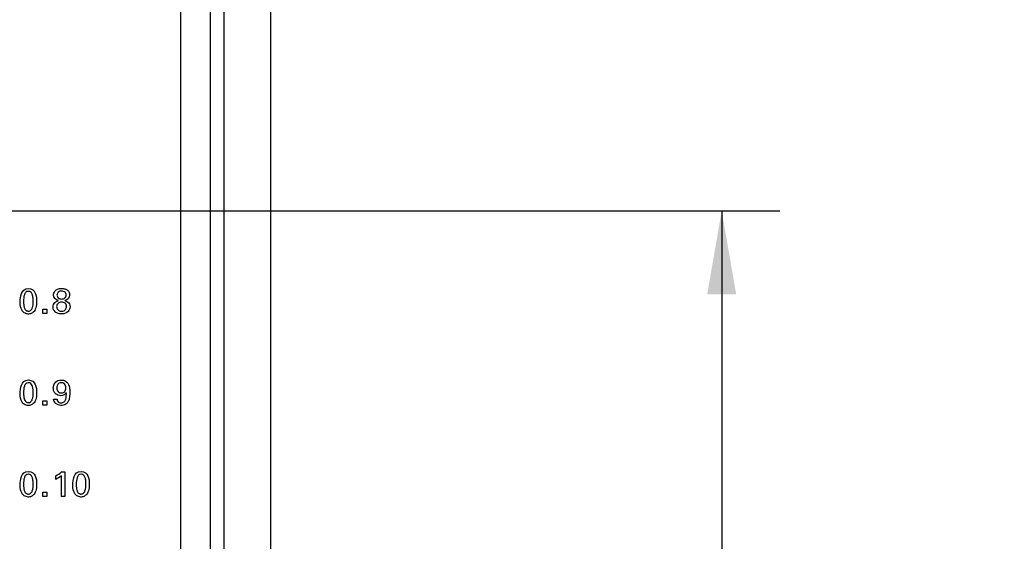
# Model space of a CAD drawing. Header units: inches. Extents: x 0 to 34, y 0 to 22.
# Tile 73 of 119: x 18.9 to 21, y 15.4 to 16.5. Entities that reach past the tile are written whole.
import ezdxf

# ---------------------------------------------------------------- set-up
doc = ezdxf.new("R2010")
doc.units = ezdxf.units.IN
doc.header["$LTSCALE"] = 1.87
doc.header["$MEASUREMENT"] = 0
doc.layers.get('0').update_dxf_attribs({"linetype": 'CONTINUOUS'})
doc.layers.add('DATUMCURVES', color=7, linetype='CONTINUOUS')
doc.layers.add('DIMENSIONS', color=7, linetype='CONTINUOUS')
doc.styles.get("Standard").update_dxf_attribs({"font": 'txt', "width": 0.8})
doc.dimstyles.new('DIMSTYLE_1', dxfattribs={"dimtxt": 0.125, "dimasz": 0.18, "dimexe": 0.18, "dimexo": 0.0625, "dimgap": 0.09, "dimtad": 0, "dimtih": 1, "dimtoh": 1, "dimdec": 3, "dimzin": 4, "dimdsep": 46, "dimtxsty": 'STANDARD', "dimblk": '_FILLED', "dimblk1": '_FILLED', "dimblk2": '_FILLED', "dimcen": 0.09, "dimadec": 0, "dimazin": 0, "dimtp": 0.001, "dimtm": 0.001, "dimtfac": 1, "dimtdec": 3, "dimtofl": 0, "dimtmove": 0, "dimatfit": 3, "dimldrblk": '_FILLED', "dimfxl": 1, "dimtolj": 1, "dimtzin": 4, "dimarcsym": 0})

# ---------------------------------------------------------------- blocks, each defined once
blk = doc.blocks.new('_FILLED')
at = {"color": 0, "linetype": 'BYBLOCK'}
blk.add_solid([(0, 0), (-1, 0.174), (-1, -0.174)], dxfattribs=at)
blk = doc.blocks.new('*D24')
at = {"layer": 'DIMENSIONS', "color": 2, "linetype": 'CONTINUOUS'}
for p, q in [((18.7996, 16.1229), (20.5474, 16.1229)), ((20.4224, 16.1229), (20.4224, 13.0865)), ((20.4224, 10.1189), (20.4224, 12.8365)), ((18.8587, 10.1189), (20.5474, 10.1189))]:
    blk.add_line(p, q, dxfattribs=at)
at = {"layer": 'DIMENSIONS', "color": 2, "linetype": 'CONTINUOUS', "xscale": 0.18, "yscale": 0.18, "zscale": 0.18}
for p, rotation in [((20.4224, 16.1229), 90), ((20.4224, 10.1189), 270)]:
    blk.add_blockref('_FILLED', p, dxfattribs=dict(at, rotation=rotation))
at = {"layer": 'DIMENSIONS', "color": 2, "linetype": 'CONTINUOUS', "width": 0.8}
for s, p in [('6.004', (19.7599, 12.899)), ('[', (20.3849, 12.899)), ('152.5', (20.4849, 12.899)), (']', (20.9849, 12.899))]:
    blk.add_text(s, height=0.125, dxfattribs=at).set_placement(p)

msp = doc.modelspace()

# ---------------------------------------------------------------- linework, layer by layer
at = {"color": 7, "linetype": 'CONTINUOUS'}
for p, q in [((19.3212, 9.0123), (19.3212, 18.6334)), ((19.3512, 9.015), (19.3512, 18.6307)), ((19.4512, 9.0274), (19.4512, 18.6183))]:
    msp.add_line(p, q, dxfattribs=at)
at = {"layer": 'DATUMCURVES', "color": 40, "linetype": 'CONTINUOUS'}
for points, knots in [([(19.2566, 17.8445, 0.8645), (19.2566, 17.4191, 0.8645), (19.2566, 14.6965, 0.8645), (19.2566, 11.9739, 0.8645), (19.2566, 9.6767, 0.8645)], [0, 0, 0, 0, 0.15625, 1, 1, 1, 1]), ([(18.9289, 15.9496, 0.8645), (18.9271, 15.9495, 0.8645), (18.9233, 15.9479, 0.8645), (18.9195, 15.9408, 0.8645), (18.9188, 15.9295, 0.8645), (18.9193, 15.9194, 0.8645), (18.9209, 15.9128, 0.8645), (18.9235, 15.909, 0.8645), (18.9261, 15.9075, 0.8645), (18.928, 15.9072, 0.8645), (18.9286, 15.907, 0.8645), (18.9293, 15.9071, 0.8645)], [0, 0, 0, 0, 0.102364, 0.214965, 0.440167, 0.580125, 0.720084, 0.860042, 0.930021, 0.96501, 1, 1, 1, 1]), ([(18.9294, 15.9557, 0.8645), (18.9373, 15.9557, 0.8645), (18.9462, 15.9471, 0.8645), (18.9477, 15.9259, 0.8645), (18.9459, 15.913, 0.8645), (18.9407, 15.9045, 0.8645), (18.9337, 15.9009, 0.8645), (18.9304, 15.9007, 0.8645), (18.9289, 15.9007, 0.8645), (18.9287, 15.9007, 0.8645)], [0, 0, 0, 0, 0.150836, 0.301671, 0.491834, 0.681997, 0.829982, 0.977968, 1, 1, 1, 1]), ([(18.9293, 15.9071, 0.8645), (18.9301, 15.9071, 0.8645), (18.9326, 15.9074, 0.8645), (18.9355, 15.9094, 0.8645), (18.9392, 15.9155, 0.8645), (18.9399, 15.9269, 0.8645), (18.9394, 15.9372, 0.8645), (18.9378, 15.944, 0.8645), (18.9349, 15.9485, 0.8645), (18.9311, 15.9497, 0.8645), (18.9291, 15.9496, 0.8645), (18.9289, 15.9496, 0.8645)], [0, 0, 0, 0, 0.052659, 0.105318, 0.210635, 0.421271, 0.562255, 0.70324, 0.844224, 0.985209, 1, 1, 1, 1]), ([(18.9836, 15.9414, 0.8645), (18.9836, 15.9438, 0.8645), (18.9848, 15.9492, 0.8645), (18.9915, 15.9547, 0.8645), (18.9999, 15.9564, 0.8645), (19.0086, 15.9551, 0.8645), (19.0157, 15.9511, 0.8645), (19.0184, 15.9457, 0.8645), (19.0182, 15.9417, 0.8645)], [0, 0, 0, 0, 0.277485, 0.416228, 0.55497, 0.666228, 0.777485, 1, 1, 1, 1]), ([(19.001, 15.9502, 0.8645), (18.9982, 15.9503, 0.8645), (18.9931, 15.9486, 0.8645), (18.9899, 15.9417, 0.8645), (18.993, 15.9346, 0.8645), (18.9982, 15.9331, 0.8645), (19.0007, 15.933, 0.8645)], [0, 0, 0, 0, 0.253543, 0.507086, 0.753543, 1, 1, 1, 1]), ([(19.0007, 15.933, 0.8645), (19.0035, 15.933, 0.8645), (19.0088, 15.9346, 0.8645), (19.0118, 15.9414, 0.8645), (19.0094, 15.9481, 0.8645), (19.0036, 15.9501, 0.8645), (19.001, 15.9502, 0.8645)], [0, 0, 0, 0, 0.25972, 0.519439, 0.75972, 1, 1, 1, 1]), ([(18.9287, 15.9007, 0.8645), (18.927, 15.9008, 0.8645), (18.9242, 15.9013, 0.8645), (18.9188, 15.9039, 0.8645), (18.9141, 15.9101, 0.8645), (18.9117, 15.9181, 0.8645), (18.9117, 15.9276, 0.8645)], [0, 0, 0, 0, 0.129922, 0.274281, 0.562997, 1, 1, 1, 1]), ([(18.9937, 15.9018, 0.8645), (18.9914, 15.9025, 0.8645), (18.9857, 15.9052, 0.8645), (18.9807, 15.9152, 0.8645), (18.9858, 15.9269, 0.8645), (18.9918, 15.9289, 0.8645), (18.9942, 15.9297, 0.8645)], [0, 0, 0, 0, 0.199599, 0.494881, 0.751062, 1, 1, 1, 1]), ([(19.0005, 15.9265, 0.8645), (18.9977, 15.9264, 0.8645), (18.9922, 15.9242, 0.8645), (18.9893, 15.9177, 0.8645), (18.9917, 15.9097, 0.8645), (18.9968, 15.9068, 0.8645), (19.0008, 15.9069, 0.8645)], [0, 0, 0, 0, 0.27589, 0.568008, 0.784004, 1, 1, 1, 1]), ([(19.0075, 15.9298, 0.8645), (19.009, 15.9293, 0.8645), (19.0148, 15.9279, 0.8645), (19.0206, 15.9187, 0.8645), (19.0165, 15.9049, 0.8645), (19.0058, 15.9002, 0.8645), (18.9961, 15.9011, 0.8645), (18.9937, 15.9018, 0.8645)], [0, 0, 0, 0, 0.273239, 0.546477, 0.740076, 0.933674, 1, 1, 1, 1]), ([(19.0008, 15.9069, 0.8645), (19.0026, 15.907, 0.8645), (19.0066, 15.9076, 0.8645), (19.0105, 15.911, 0.8645), (19.0118, 15.9166, 0.8645), (19.0109, 15.9211, 0.8645), (19.0079, 15.9251, 0.8645), (19.0036, 15.9266, 0.8645), (19.0006, 15.9265, 0.8645), (19.0005, 15.9265, 0.8645)], [0, 0, 0, 0, 0.099047, 0.198094, 0.396188, 0.542767, 0.689347, 0.982507, 1, 1, 1, 1]), ([(18.9294, 15.7587, 0.8645), (18.9373, 15.7587, 0.8645), (18.9462, 15.7501, 0.8645), (18.9477, 15.7289, 0.8645), (18.9459, 15.716, 0.8645), (18.9407, 15.7075, 0.8645), (18.9337, 15.7039, 0.8645), (18.9304, 15.7037, 0.8645), (18.9289, 15.7037, 0.8645), (18.9287, 15.7037, 0.8645)], [0, 0, 0, 0, 0.150639, 0.301279, 0.491406, 0.681533, 0.829734, 0.977936, 1, 1, 1, 1]), ([(18.9853, 15.7509, 0.8645), (18.9861, 15.7523, 0.8645), (18.9898, 15.7569, 0.8645), (18.9992, 15.7596, 0.8645), (19.0111, 15.7569, 0.8645), (19.0169, 15.7481, 0.8645), (19.0184, 15.7391, 0.8645), (19.0186, 15.7318, 0.8645), (19.0184, 15.7232, 0.8645), (19.0171, 15.7164, 0.8645), (19.0151, 15.7124, 0.8645), (19.0144, 15.7114, 0.8645)], [0, 0, 0, 0, 0.065658, 0.229369, 0.36042, 0.533108, 0.609523, 0.724431, 0.826598, 0.953005, 1, 1, 1, 1]), ([(18.9289, 15.7526, 0.8645), (18.9271, 15.7525, 0.8645), (18.9233, 15.7509, 0.8645), (18.9195, 15.7438, 0.8645), (18.9188, 15.7325, 0.8645), (18.9193, 15.7224, 0.8645), (18.9209, 15.7158, 0.8645), (18.9235, 15.712, 0.8645), (18.9261, 15.7105, 0.8645), (18.928, 15.7102, 0.8645), (18.9286, 15.71, 0.8645), (18.9293, 15.7101, 0.8645)], [0, 0, 0, 0, 0.102364, 0.214965, 0.440167, 0.580125, 0.720084, 0.860042, 0.930021, 0.96501, 1, 1, 1, 1]), ([(18.9293, 15.7101, 0.8645), (18.9301, 15.7101, 0.8645), (18.9326, 15.7104, 0.8645), (18.9355, 15.7124, 0.8645), (18.9392, 15.7185, 0.8645), (18.9399, 15.73, 0.8645), (18.9394, 15.7402, 0.8645), (18.9378, 15.747, 0.8645), (18.9349, 15.7515, 0.8645), (18.9311, 15.7527, 0.8645), (18.9291, 15.7526, 0.8645), (18.9289, 15.7526, 0.8645)], [0, 0, 0, 0, 0.052636, 0.105273, 0.210546, 0.421092, 0.56212, 0.703148, 0.844176, 0.985204, 1, 1, 1, 1]), ([(19.011, 15.7315, 0.8645), (19.0089, 15.7275, 0.8645), (18.9996, 15.7229, 0.8645), (18.9887, 15.7272, 0.8645), (18.9838, 15.7345, 0.8645), (18.9826, 15.7418, 0.8645), (18.9835, 15.7475, 0.8645), (18.985, 15.7504, 0.8645), (18.9853, 15.7509, 0.8645)], [0, 0, 0, 0, 0.277952, 0.522973, 0.652605, 0.804221, 0.966451, 1, 1, 1, 1]), ([(19, 15.7529, 0.8645), (18.9988, 15.7529, 0.8645), (18.9956, 15.7523, 0.8645), (18.9918, 15.749, 0.8645), (18.9896, 15.7411, 0.8645), (18.9925, 15.7325, 0.8645), (18.9982, 15.7306, 0.8645), (19.0011, 15.7307, 0.8645), (19.0014, 15.7307, 0.8645)], [0, 0, 0, 0, 0.115893, 0.231785, 0.46357, 0.718015, 0.97246, 1, 1, 1, 1]), ([(19.0014, 15.7307, 0.8645), (19.0038, 15.7309, 0.8645), (19.0085, 15.733, 0.8645), (19.0111, 15.7422, 0.8645), (19.0084, 15.7497, 0.8645), (19.0037, 15.7525, 0.8645), (19.0017, 15.753, 0.8645), (19, 15.7529, 0.8645)], [0, 0, 0, 0, 0.207935, 0.440332, 0.720166, 0.860083, 1, 1, 1, 1]), ([(18.9287, 15.7037, 0.8645), (18.927, 15.7038, 0.8645), (18.9242, 15.7043, 0.8645), (18.9188, 15.7069, 0.8645), (18.9141, 15.7131, 0.8645), (18.9117, 15.7211, 0.8645), (18.9117, 15.7306, 0.8645)], [0, 0, 0, 0, 0.129909, 0.274252, 0.562938, 1, 1, 1, 1]), ([(19.0144, 15.7114, 0.8645), (19.0133, 15.7097, 0.8645), (19.0093, 15.7051, 0.8645), (18.9961, 15.7009, 0.8645), (18.9834, 15.7104, 0.8645), (18.9832, 15.7174, 0.8645)], [0, 0, 0, 0, 0.158244, 0.458625, 1, 1, 1, 1]), ([(18.9912, 15.7174, 0.8645), (18.9912, 15.7154, 0.8645), (18.9921, 15.7121, 0.8645), (18.996, 15.7099, 0.8645), (19.0007, 15.7093, 0.8645), (19.0069, 15.711, 0.8645), (19.0114, 15.7198, 0.8645), (19.0112, 15.7268, 0.8645), (19.011, 15.7315, 0.8645)], [0, 0, 0, 0, 0.146532, 0.222418, 0.317922, 0.492079, 0.653458, 1, 1, 1, 1]), ([(18.9289, 15.5556, 0.8645), (18.9271, 15.5555, 0.8645), (18.9233, 15.5539, 0.8645), (18.9195, 15.5468, 0.8645), (18.9188, 15.5355, 0.8645), (18.9193, 15.5254, 0.8645), (18.9209, 15.5188, 0.8645), (18.9235, 15.515, 0.8645), (18.9261, 15.5136, 0.8645), (18.928, 15.5132, 0.8645), (18.9286, 15.513, 0.8645), (18.9293, 15.5131, 0.8645)], [0, 0, 0, 0, 0.102407, 0.215054, 0.440348, 0.580261, 0.720174, 0.860087, 0.930043, 0.965022, 1, 1, 1, 1]), ([(18.9294, 15.5617, 0.8645), (18.9373, 15.5617, 0.8645), (18.9462, 15.5531, 0.8645), (18.9477, 15.5319, 0.8645), (18.9459, 15.519, 0.8645), (18.9407, 15.5105, 0.8645), (18.9337, 15.5069, 0.8645), (18.9304, 15.5067, 0.8645), (18.9289, 15.5067, 0.8645), (18.9287, 15.5067, 0.8645)], [0, 0, 0, 0, 0.150698, 0.301395, 0.491491, 0.681586, 0.829763, 0.977939, 1, 1, 1, 1]), ([(18.9293, 15.5131, 0.8645), (18.9301, 15.5131, 0.8645), (18.9326, 15.5134, 0.8645), (18.9355, 15.5154, 0.8645), (18.9392, 15.5215, 0.8645), (18.9399, 15.5329, 0.8645), (18.9394, 15.5432, 0.8645), (18.9378, 15.55, 0.8645), (18.9349, 15.5545, 0.8645), (18.9311, 15.5557, 0.8645), (18.9291, 15.5556, 0.8645), (18.9289, 15.5556, 0.8645)], [0, 0, 0, 0, 0.052636, 0.105273, 0.210546, 0.421092, 0.56212, 0.703148, 0.844176, 0.985204, 1, 1, 1, 1]), ([(19.0004, 15.5078, 0.8645), (19.0004, 15.5101, 0.8645), (19.0004, 15.525, 0.8645), (19.0004, 15.5398, 0.8645), (19.0004, 15.5523, 0.8645)], [0, 0, 0, 0, 0.15625, 1, 1, 1, 1]), ([(19.0077, 15.5607, 0.8645), (19.0077, 15.5579, 0.8645), (19.0077, 15.5403, 0.8645), (19.0077, 15.5227, 0.8645), (19.0077, 15.5078, 0.8645)], [0, 0, 0, 0, 0.15625, 1, 1, 1, 1]), ([(19.0424, 15.5556, 0.8645), (19.0405, 15.5555, 0.8645), (19.0368, 15.5539, 0.8645), (19.033, 15.5468, 0.8645), (19.0322, 15.5355, 0.8645), (19.0328, 15.5254, 0.8645), (19.0343, 15.5188, 0.8645), (19.037, 15.515, 0.8645), (19.0395, 15.5136, 0.8645), (19.0414, 15.5132, 0.8645), (19.042, 15.513, 0.8645), (19.0428, 15.5131, 0.8645)], [0, 0, 0, 0, 0.102407, 0.215054, 0.440348, 0.580261, 0.720174, 0.860087, 0.930043, 0.965022, 1, 1, 1, 1]), ([(19.0428, 15.5617, 0.8645), (19.0507, 15.5617, 0.8645), (19.0596, 15.5531, 0.8645), (19.0611, 15.5319, 0.8645), (19.0593, 15.519, 0.8645), (19.0541, 15.5105, 0.8645), (19.0472, 15.5069, 0.8645), (19.0438, 15.5067, 0.8645), (19.0423, 15.5067, 0.8645), (19.0421, 15.5067, 0.8645)], [0, 0, 0, 0, 0.150653, 0.301305, 0.491344, 0.681383, 0.829714, 0.978045, 1, 1, 1, 1]), ([(19.0428, 15.5131, 0.8645), (19.0435, 15.5131, 0.8645), (19.046, 15.5134, 0.8645), (19.0489, 15.5154, 0.8645), (19.0526, 15.5215, 0.8645), (19.0534, 15.5329, 0.8645), (19.0529, 15.5432, 0.8645), (19.0513, 15.55, 0.8645), (19.0483, 15.5545, 0.8645), (19.0445, 15.5557, 0.8645), (19.0425, 15.5556, 0.8645), (19.0424, 15.5556, 0.8645)], [0, 0, 0, 0, 0.052639, 0.105278, 0.210556, 0.421111, 0.562146, 0.70318, 0.844215, 0.985249, 1, 1, 1, 1]), ([(18.9287, 15.5067, 0.8645), (18.927, 15.5068, 0.8645), (18.9242, 15.5073, 0.8645), (18.9188, 15.5099, 0.8645), (18.9141, 15.5161, 0.8645), (18.9117, 15.5241, 0.8645), (18.9117, 15.5336, 0.8645)], [0, 0, 0, 0, 0.129891, 0.274214, 0.56286, 1, 1, 1, 1]), ([(19.0421, 15.5067, 0.8645), (19.0404, 15.5068, 0.8645), (19.0377, 15.5073, 0.8645), (19.0323, 15.5099, 0.8645), (19.0275, 15.5161, 0.8645), (19.0251, 15.5241, 0.8645), (19.0251, 15.5336, 0.8645)], [0, 0, 0, 0, 0.129815, 0.274054, 0.562531, 1, 1, 1, 1])]:
    msp.add_open_spline(points, degree=3, knots=knots, dxfattribs=at)
for points in [[(18.9117, 15.9276, 0.8645), (18.9117, 15.9355, 0.8645), (18.9126, 15.9557, 0.8645), (18.9294, 15.9557, 0.8645)], [(18.9942, 15.9297, 0.8645), (18.9872, 15.9312, 0.8645), (18.9836, 15.9362, 0.8645), (18.9836, 15.9414, 0.8645)], [(19.0182, 15.9417, 0.8645), (19.0181, 15.9367, 0.8645), (19.0149, 15.9311, 0.8645), (19.0075, 15.9298, 0.8645)], [(18.9608, 15.911, 0.8645), (18.9636, 15.911, 0.8645), (18.9665, 15.911, 0.8645), (18.9693, 15.911, 0.8645)], [(18.9608, 15.9018, 0.8645), (18.9608, 15.9049, 0.8645), (18.9608, 15.9079, 0.8645), (18.9608, 15.911, 0.8645)], [(18.9693, 15.911, 0.8645), (18.9693, 15.9079, 0.8645), (18.9693, 15.9049, 0.8645), (18.9693, 15.9018, 0.8645)], [(18.9693, 15.9018, 0.8645), (18.9665, 15.9018, 0.8645), (18.9636, 15.9018, 0.8645), (18.9608, 15.9018, 0.8645)], [(18.9117, 15.7306, 0.8645), (18.9117, 15.7385, 0.8645), (18.9126, 15.7587, 0.8645), (18.9294, 15.7587, 0.8645)], [(18.9608, 15.714, 0.8645), (18.9636, 15.714, 0.8645), (18.9665, 15.714, 0.8645), (18.9693, 15.714, 0.8645)], [(18.9608, 15.7048, 0.8645), (18.9608, 15.7079, 0.8645), (18.9608, 15.7109, 0.8645), (18.9608, 15.714, 0.8645)], [(18.9693, 15.714, 0.8645), (18.9693, 15.7109, 0.8645), (18.9693, 15.7079, 0.8645), (18.9693, 15.7048, 0.8645)], [(18.9832, 15.7174, 0.8645), (18.9859, 15.7174, 0.8645), (18.9885, 15.7174, 0.8645), (18.9912, 15.7174, 0.8645)], [(18.9693, 15.7048, 0.8645), (18.9665, 15.7048, 0.8645), (18.9636, 15.7048, 0.8645), (18.9608, 15.7048, 0.8645)], [(18.9117, 15.5336, 0.8645), (18.9117, 15.5415, 0.8645), (18.9126, 15.5617, 0.8645), (18.9294, 15.5617, 0.8645)], [(18.9881, 15.5523, 0.8645), (18.9926, 15.5547, 0.8645), (18.997, 15.5574, 0.8645), (19.0009, 15.5607, 0.8645)], [(19.0004, 15.5523, 0.8645), (18.9967, 15.5492, 0.8645), (18.9924, 15.5467, 0.8645), (18.9881, 15.5447, 0.8645)], [(18.9881, 15.5447, 0.8645), (18.9881, 15.5472, 0.8645), (18.9881, 15.5498, 0.8645), (18.9881, 15.5523, 0.8645)], [(19.0009, 15.5607, 0.8645), (19.0032, 15.5607, 0.8645), (19.0054, 15.5607, 0.8645), (19.0077, 15.5607, 0.8645)], [(19.0251, 15.5336, 0.8645), (19.0251, 15.5415, 0.8645), (19.026, 15.5617, 0.8645), (19.0428, 15.5617, 0.8645)], [(18.9608, 15.517, 0.8645), (18.9636, 15.517, 0.8645), (18.9665, 15.517, 0.8645), (18.9693, 15.517, 0.8645)], [(18.9608, 15.5078, 0.8645), (18.9608, 15.5109, 0.8645), (18.9608, 15.5139, 0.8645), (18.9608, 15.517, 0.8645)], [(18.9693, 15.5078, 0.8645), (18.9665, 15.5078, 0.8645), (18.9636, 15.5078, 0.8645), (18.9608, 15.5078, 0.8645)], [(18.9693, 15.517, 0.8645), (18.9693, 15.5139, 0.8645), (18.9693, 15.5109, 0.8645), (18.9693, 15.5078, 0.8645)], [(19.0077, 15.5078, 0.8645), (19.0053, 15.5078, 0.8645), (19.0028, 15.5078, 0.8645), (19.0004, 15.5078, 0.8645)]]:
    msp.add_open_spline(points, degree=3, dxfattribs=at)

# ---------------------------------------------------------------- dimensions: what is measured, and where the dimension line sits
at = {"layer": 'DIMENSIONS', "color": 2, "linetype": 'CONTINUOUS'}
dim = msp.add_linear_dim(base=(20.4224, 16.1229), p1=(18.8587, 10.1189), p2=(18.7996, 16.1229), angle=90, dimstyle='DIMSTYLE_1', dxfattribs=at)
dim.commit()
dim.dimension.update_dxf_attribs({"geometry": '*D24', "text_midpoint": (20.4224, 12.9615), "dimtype": 160})

doc.saveas('drawing.dxf')
